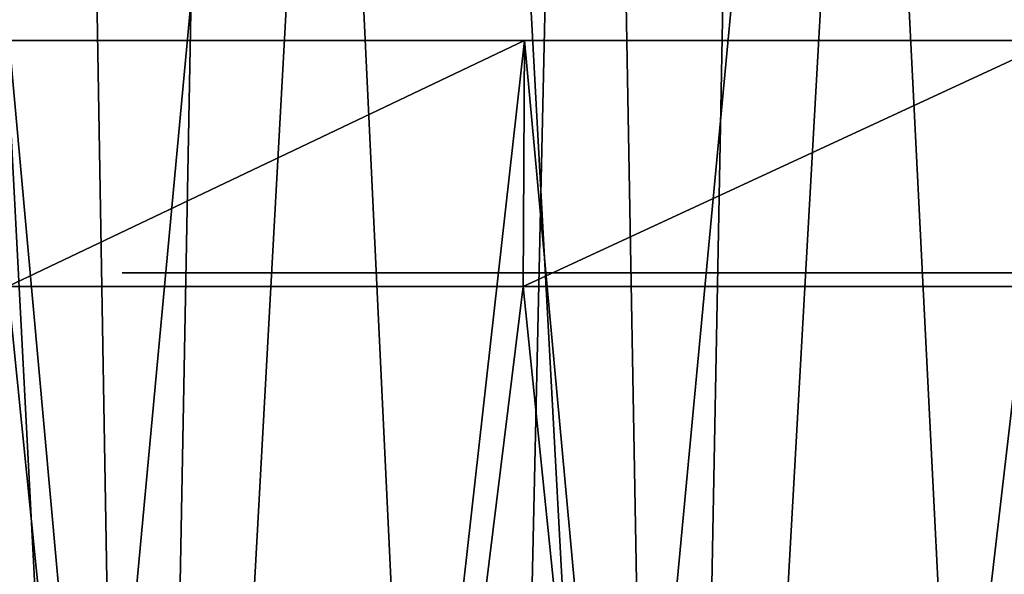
# Model space of a CAD drawing. Header units: millimetres. Extents: x -168 to 168, y -59 to 34.
# Tile 60 of 256: x -110.71 to -103.52, y -8.85 to -4.8. Entities that reach past the tile are written whole.
import ezdxf

# ---------------------------------------------------------------- set-up
doc = ezdxf.new("R2010")
doc.units = ezdxf.units.MM
doc.header["$LTSCALE"] = 33.374815
for name, color, linetype in [('11', 7, 'CONTINUOUS'), ('2', 7, 'CONTINUOUS'), ('3', 7, 'CONTINUOUS'), ('33', 7, 'CONTINUOUS'), ('34', 7, 'CONTINUOUS'), ('37', 7, 'CONTINUOUS'), ('38', 7, 'CONTINUOUS')]:
    doc.layers.add(name, color=color, linetype=linetype)

msp = doc.modelspace()

# ---------------------------------------------------------------- linework, layer by layer
at = {"layer": '11', "color": 7, "linetype": 'Continuous', "true_color": 0xf6f6f6}
for points in [[(-109.9602, -6.65, -2.0813), (-109.8027, -6.65, -6.2409), (-109.9602, -6.65, 2.0813), (-109.9602, -6.65, -2.0813)], [(-109.9602, -6.65, 2.0813), (-109.8027, -6.65, -6.2409), (-109.8027, -6.65, 6.2409), (-109.9602, -6.65, 2.0813)], [(-109.8027, -6.65, -6.2409), (-109.4879, -6.65, -10.3915), (-109.8027, -6.65, 6.2409), (-109.8027, -6.65, -6.2409)], [(-109.8027, -6.65, 6.2409), (-109.4879, -6.65, -10.3915), (-109.4879, -6.65, 10.3915), (-109.8027, -6.65, 6.2409)], [(-109.4879, -6.65, -10.3915), (-109.0162, -6.65, -14.5272), (-109.4879, -6.65, 10.3915), (-109.4879, -6.65, -10.3915)], [(-109.4879, -6.65, 10.3915), (-109.0162, -6.65, -14.5272), (-109.0162, -6.65, 14.5272), (-109.4879, -6.65, 10.3915)], [(-109.0162, -6.65, -14.5272), (-108.3884, -6.65, -18.6422), (-109.0162, -6.65, 14.5272), (-109.0162, -6.65, -14.5272)], [(-109.0162, -6.65, 14.5272), (-108.3884, -6.65, -18.6422), (-108.3884, -6.65, 18.6422), (-109.0162, -6.65, 14.5272)], [(-108.3884, -6.65, -18.6422), (-107.6054, -6.65, -22.7304), (-108.3884, -6.65, 18.6422), (-108.3884, -6.65, -18.6422)], [(-108.3884, -6.65, 18.6422), (-107.6054, -6.65, -22.7304), (-107.6054, -6.65, 22.7304), (-108.3884, -6.65, 18.6422)], [(-107.6054, -6.65, -22.7304), (-106.6681, -6.65, -26.7861), (-107.6054, -6.65, 22.7304), (-107.6054, -6.65, -22.7304)], [(-107.6054, -6.65, 22.7304), (-106.6681, -6.65, -26.7861), (-106.6681, -6.65, 26.7861), (-107.6054, -6.65, 22.7304)], [(-106.6681, -6.65, -26.7861), (-105.5781, -6.65, -30.8034), (-106.6681, -6.65, 26.7861), (-106.6681, -6.65, -26.7861)], [(-106.6681, -6.65, 26.7861), (-105.5781, -6.65, -30.8034), (-105.5781, -6.65, 30.8034), (-106.6681, -6.65, 26.7861)], [(-105.5781, -6.65, -30.8034), (-104.3368, -6.65, -34.7765), (-105.5781, -6.65, 30.8034), (-105.5781, -6.65, -30.8034)], [(-105.5781, -6.65, 30.8034), (-104.3368, -6.65, -34.7765), (-104.3368, -6.65, 34.7765), (-105.5781, -6.65, 30.8034)], [(-104.3368, -6.65, -34.7765), (-102.9461, -6.65, -38.6999), (-104.3368, -6.65, 34.7765), (-104.3368, -6.65, -34.7765)], [(-104.3368, -6.65, 34.7765), (-102.9461, -6.65, -38.6999), (-102.9461, -6.65, 38.6999), (-104.3368, -6.65, 34.7765)]]:
    msp.add_3dface(points, dxfattribs=at)
at = {"layer": '2', "color": 7, "linetype": 'Continuous', "true_color": 0xf5f5f5}
for points in [[(-112.7919, -23.5022, 116.2811), (-110.7951, -6.75, 117.9847), (-109.1081, -23.5022, 119.7444), (-112.7919, -23.5022, 116.2811)], [(-110.7951, -6.75, 117.9847), (-107.0341, -6.75, 121.407), (-109.1081, -23.5022, 119.7444), (-110.7951, -6.75, 117.9847)], [(-109.1081, -23.5022, 119.7444), (-107.0341, -6.75, 121.407), (-105.3179, -23.5022, 123.0911), (-109.1081, -23.5022, 119.7444)], [(-107.0341, -6.75, 121.407), (-103.1674, -6.75, 124.7094), (-105.3179, -23.5022, 123.0911), (-107.0341, -6.75, 121.407)], [(-105.3179, -23.5022, 123.0911), (-103.1674, -6.75, 124.7094), (-101.4252, -23.5022, 126.3179), (-105.3179, -23.5022, 123.0911)]]:
    msp.add_3dface(points, dxfattribs=at)
at = {"layer": '3', "color": 7, "linetype": 'Continuous', "true_color": 0xf5f5f5}
for points in [[(-109.1081, -23.5022, -119.7444), (-110.7844, -4.9554, -117.9734), (-112.7919, -23.5022, -116.2811), (-109.1081, -23.5022, -119.7444)], [(-107.0341, -6.75, 121.407), (-110.7951, -6.75, 117.9847), (-107.0241, -4.9554, 121.395), (-107.0341, -6.75, 121.407)], [(-107.0241, -4.9554, 121.395), (-110.7951, -6.75, 117.9847), (-110.7844, -4.9554, 117.9734), (-107.0241, -4.9554, 121.395)], [(-107.0241, -4.9554, -121.395), (-110.7844, -4.9554, -117.9734), (-109.1081, -23.5022, -119.7444), (-107.0241, -4.9554, -121.395)], [(-105.3179, -23.5022, -123.0911), (-107.0241, -4.9554, -121.395), (-109.1081, -23.5022, -119.7444), (-105.3179, -23.5022, -123.0911)], [(-103.1674, -6.75, 124.7094), (-107.0341, -6.75, 121.407), (-103.1581, -4.9554, 124.6968), (-103.1674, -6.75, 124.7094)], [(-103.1581, -4.9554, 124.6968), (-107.0341, -6.75, 121.407), (-107.0241, -4.9554, 121.395), (-103.1581, -4.9554, 124.6968)], [(-103.1581, -4.9554, -124.6968), (-107.0241, -4.9554, -121.395), (-105.3179, -23.5022, -123.0911), (-103.1581, -4.9554, -124.6968)], [(-101.4252, -23.5022, -126.3179), (-103.1581, -4.9554, -124.6968), (-105.3179, -23.5022, -123.0911), (-101.4252, -23.5022, -126.3179)]]:
    msp.add_3dface(points, dxfattribs=at)
at = {"layer": '33', "color": 3, "linetype": 'Continuous'}
for points in [[(-113.7206, 31.8789, 120.9508), (-111.226, -23.643, 125.8482), (-109.942, 31.8789, 124.3954), (-113.7206, 31.8789, 120.9508)], [(-111.226, -23.643, 125.8482), (-107.2977, -23.643, 129.2137), (-109.942, 31.8789, 124.3954), (-111.226, -23.643, 125.8482)], [(-109.942, 31.8789, 124.3954), (-107.2977, -23.643, 129.2137), (-106.0591, 31.8789, 127.7221), (-109.942, 31.8789, 124.3954)], [(-107.2977, -23.643, 129.2137), (-103.2677, -23.643, 132.4567), (-106.0591, 31.8789, 127.7221), (-107.2977, -23.643, 129.2137)], [(-106.0591, 31.8789, 127.7221), (-103.2677, -23.643, 132.4567), (-102.0756, 31.8789, 130.9276), (-106.0591, 31.8789, 127.7221)]]:
    msp.add_3dface(points, dxfattribs=at)
at = {"layer": '34', "color": 3, "linetype": 'Continuous'}
for points in [[(-109.942, 31.8789, -124.3954), (-115.0487, -23.643, -122.3633), (-113.7206, 31.8789, -120.9508), (-109.942, 31.8789, -124.3954)], [(-111.226, -23.643, -125.8482), (-115.0487, -23.643, -122.3633), (-109.942, 31.8789, -124.3954), (-111.226, -23.643, -125.8482)], [(-106.0591, 31.8789, -127.7221), (-111.226, -23.643, -125.8482), (-109.942, 31.8789, -124.3954), (-106.0591, 31.8789, -127.7221)], [(-107.2977, -23.643, -129.2137), (-111.226, -23.643, -125.8482), (-106.0591, 31.8789, -127.7221), (-107.2977, -23.643, -129.2137)], [(-102.0756, 31.8789, -130.9276), (-107.2977, -23.643, -129.2137), (-106.0591, 31.8789, -127.7221), (-102.0756, 31.8789, -130.9276)], [(-103.2677, -23.643, -132.4567), (-107.2977, -23.643, -129.2137), (-102.0756, 31.8789, -130.9276), (-103.2677, -23.643, -132.4567)]]:
    msp.add_3dface(points, dxfattribs=at)
at = {"layer": '37', "color": 7, "linetype": 'Continuous', "true_color": 0xf5f5f5}
for points in [[(-113.5927, -23.85, -120.8147), (-109.8184, -23.85, -124.2555), (-112.603, 29.2893, -119.8353), (-113.5927, -23.85, -120.8147)], [(-112.603, 29.2893, -119.8353), (-109.8184, -23.85, -124.2555), (-108.8217, 29.2893, -123.2793), (-112.603, 29.2893, -119.8353)], [(-109.8184, -23.85, -124.2555), (-105.9398, -23.85, -127.5785), (-108.8217, 29.2893, -123.2793), (-109.8184, -23.85, -124.2555)], [(-108.8217, 29.2893, -123.2793), (-105.9398, -23.85, -127.5785), (-104.9351, 29.2893, -126.604), (-108.8217, 29.2893, -123.2793)], [(-105.9398, -23.85, -127.5785), (-101.9608, -23.85, -130.7804), (-104.9351, 29.2893, -126.604), (-105.9398, -23.85, -127.5785)], [(-104.9351, 29.2893, -126.604), (-101.9608, -23.85, -130.7804), (-100.9469, 29.2893, -129.8062), (-104.9351, 29.2893, -126.604)]]:
    msp.add_3dface(points, dxfattribs=at)
at = {"layer": '38', "color": 7, "linetype": 'Continuous', "true_color": 0xf5f5f5}
for points in [[(-109.8183, -23.85, 124.2555), (-113.5927, -23.85, 120.8148), (-110.7257, 29.2893, 121.572), (-109.8183, -23.85, 124.2555)], [(-106.8913, 29.2893, 124.9567), (-109.8183, -23.85, 124.2555), (-110.7257, 29.2893, 121.572), (-106.8913, 29.2893, 124.9567)], [(-105.9398, -23.85, 127.5784), (-109.8183, -23.85, 124.2555), (-106.8913, 29.2893, 124.9567), (-105.9398, -23.85, 127.5784)], [(-102.9535, 29.2893, 128.2206), (-105.9398, -23.85, 127.5784), (-106.8913, 29.2893, 124.9567), (-102.9535, 29.2893, 128.2206)], [(-101.9608, -23.85, 130.7804), (-105.9398, -23.85, 127.5784), (-102.9535, 29.2893, 128.2206), (-101.9608, -23.85, 130.7804)]]:
    msp.add_3dface(points, dxfattribs=at)

doc.saveas('drawing.dxf')
